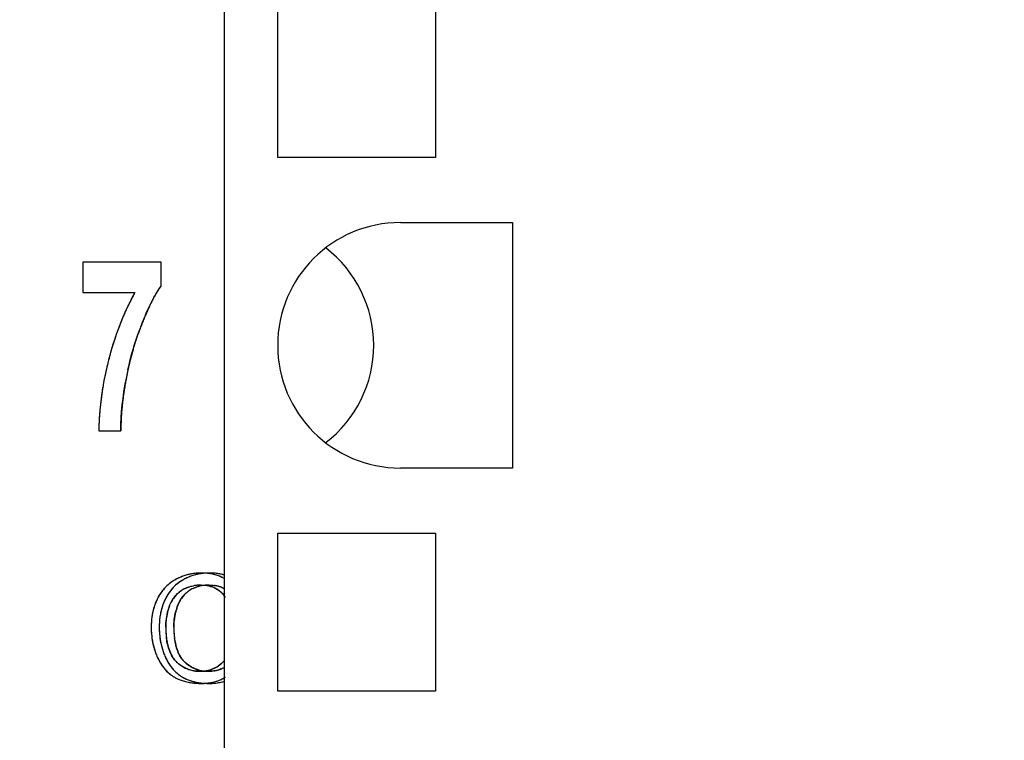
# Model space of a CAD drawing. Header units: millimetres. Extents: x 0 to 420, y 0 to 297.
# Tile 13 of 119: x 88 to 97, y 49 to 56. Entities that reach past the tile are written whole.
import ezdxf

# ---------------------------------------------------------------- set-up
doc = ezdxf.new("R2010")
doc.units = ezdxf.units.MM
doc.header["$LTSCALE"] = 23.1
doc.layers.get('0').update_dxf_attribs({"linetype": 'CONTINUOUS'})
for name, color, linetype in [('03___PRT_ALL_CURVES', 7, 'CONTINUOUS'), ('LAY0001', 7, 'CONTINUOUS'), ('PRITING', 7, 'CONTINUOUS')]:
    doc.layers.add(name, color=color, linetype=linetype)
doc.styles.get("Standard").update_dxf_attribs({"font": 'txt', "width": 0.6})
doc.dimstyles.new('DIMSTYLE_1', dxfattribs={"dimtxt": 4, "dimasz": 2.6, "dimexe": 1.2, "dimexo": 0.1, "dimgap": 1, "dimtad": 1, "dimzin": 0, "dimdsep": 46, "dimtxsty": 'Standard', "dimblk": '_FILLED', "dimblk1": '_FILLED', "dimblk2": '_FILLED', "dimcen": 0.09, "dimazin": 0, "dimtp": 0.01, "dimtm": 0.01, "dimtfac": 1, "dimtofl": 0, "dimtmove": 0, "dimatfit": 3, "dimldrblk": '_FILLED', "dimfxl": 1, "dimtolj": 1, "dimtzin": 0, "dimarcsym": 0})

# ---------------------------------------------------------------- blocks, each defined once
blk = doc.blocks.new('_FILLED')
at = {"color": 0, "linetype": 'ByBlock'}
blk.add_solid([(0, 0), (-1, 0.1923), (-1, -0.1923)], dxfattribs=at)
blk = doc.blocks.new('*D6')
at = {"color": 2, "linetype": 'Continuous', "transparency": 16777216}
for p, q in [((110.4659, 132.3081), (63.9624, 132.3081)), ((65.1624, 132.3081), (65.1624, 71.9066)), ((65.1624, 11.5052), (65.1624, 71.9066)), ((110.4659, 11.5052), (63.9624, 11.5052))]:
    blk.add_line(p, q, dxfattribs=at)
at = {"color": 2, "linetype": 'Continuous', "transparency": 16777216, "xscale": 2.6, "yscale": 2.6, "zscale": 2.6}
for p, rotation in [((65.1624, 132.3081), 90), ((65.1624, 11.5052), 270)]:
    blk.add_blockref('_FILLED', p, dxfattribs=dict(at, rotation=rotation))
at = {"color": 2, "linetype": 'Continuous', "transparency": 16777216, "insert": (60.1624, 71.9066), "char_height": 4, "width": 14.4, "attachment_point": 2, "rotation": 90, "line_spacing_factor": 0.9}
blk.add_mtext('120.80', dxfattribs=at)

msp = doc.modelspace()

# ---------------------------------------------------------------- linework, layer by layer
at = {"color": 7, "linetype": 'Continuous'}
for p, q in [((90.0724, 25.4566), (90.0724, 85.4566)), ((90.5724, 54.7166), (90.5724, 56.1966)), ((92.0524, 56.1966), (92.0524, 54.7166)), ((92.0524, 54.7166), (90.5724, 54.7166)), ((91.7224, 54.1066), (92.7724, 54.1066)), ((92.7724, 54.1066), (92.7724, 51.8066)), ((92.7724, 51.8066), (91.7224, 51.8066)), ((90.5724, 49.7166), (90.5724, 51.1966)), ((90.5724, 51.1966), (92.0524, 51.1966)), ((92.0524, 51.1966), (92.0524, 49.7166)), ((92.0524, 49.7166), (90.5724, 49.7166))]:
    msp.add_line(p, q, dxfattribs=at)
msp.add_arc((91.7224, 52.9566), 1.15, 90, 270, dxfattribs=at)
for major_axis, start_param, end_param in [((1.15, 0), 0, 0.915504), ((0, 1.15), -2.486301, -1.570796)]:
    msp.add_ellipse((90.3224, 52.9566), major_axis=major_axis, ratio=1, start_param=start_param, end_param=end_param, dxfattribs=at)
at = {"layer": '03___PRT_ALL_CURVES', "color": 4, "linetype": 'Continuous'}
for p, q in [((88.7453, 53.7348), (88.7453, 53.4499)), ((89.4795, 53.7348), (88.7453, 53.7348)), ((89.4795, 53.5121), (89.4795, 53.7348)), ((88.7453, 53.4499), (89.2335, 53.4499)), ((88.8958, 52.1566), (89.1028, 52.1566))]:
    msp.add_line(p, q, dxfattribs=at)
for centre, radius, start, end in [((91.1656, 52.3746), 2.2112, 150.90126, 152.10276), ((90.5295, 52.7949), 1.2723, 149.52606, 151.03727), ((90.3844, 52.8803), 1.104, 148.06189, 149.52307), ((90.2609, 52.9574), 0.9584, 146.32541, 148.06654), ((90.1483, 53.0324), 0.8231, 144.34966, 146.32878), ((91.2923, 52.3096), 2.3537, 153.55673, 154.71151), ((91.2269, 52.3422), 2.2805, 152.10421, 153.55816), ((91.0851, 52.5033), 1.8999, 153.46119, 154.45616), ((90.875, 52.6085), 1.6649, 152.18918, 153.46623), ((90.6911, 52.7053), 1.4571, 151.03067, 152.18517), ((91.435, 52.2443), 2.5106, 156.11017, 157.18061), ((91.3621, 52.2767), 2.4308, 154.71296, 156.11181), ((91.8584, 52.1508), 2.7498, 156.37956, 157.14658), ((91.5754, 52.2746), 2.4409, 155.44589, 156.38221), ((91.3102, 52.3958), 2.1494, 154.45694, 155.44609), ((91.5977, 52.1782), 2.6862, 158.56621, 159.62105), ((91.5136, 52.2113), 2.5958, 157.18249, 158.56797), ((92.5132, 51.8803), 3.4583, 157.9836, 158.54186), ((92.1811, 52.0149), 3.1, 157.14872, 157.98823), ((91.6827, 52.1467), 2.7768, 159.62213, 160.85257), ((91.69, 52.2046), 2.5735, 159.67864, 160.58273), ((91.6529, 52.2183), 2.534, 158.53932, 159.67923), ((91.8674, 52.0845), 2.9717, 161.92732, 163.02764), ((91.7745, 52.1148), 2.874, 160.85179, 161.92709), ((91.8003, 52.1678), 2.6898, 162.53541, 163.43299), ((91.7607, 52.1803), 2.6484, 161.44715, 162.53589), ((91.7231, 52.1929), 2.6086, 160.58265, 161.44657), ((92.0515, 52.03), 3.1637, 164.14139, 164.73897), ((91.9686, 52.0536), 3.0776, 163.02783, 164.14373), ((91.8749, 52.1463), 2.7675, 164.27898, 165.28496), ((91.836, 52.1572), 2.727, 163.43288, 164.27857), ((92.0692, 52.0245), 3.1823, 165.27824, 166.37559), ((92.1092, 52.0142), 3.2235, 164.73882, 165.28137), ((91.9551, 52.1258), 2.8503, 166.20402, 167.0363), ((91.9164, 52.1354), 2.8104, 165.28475, 166.20422), ((91.9329, 52.0564), 3.0422, 167.3175, 168.38975), ((91.9986, 52.0417), 3.1096, 166.37626, 167.31791), ((92.0349, 52.1081), 2.932, 167.84382, 168.88392), ((91.9922, 52.1173), 2.8883, 167.03625, 167.84323), ((91.8102, 52.0806), 2.9172, 169.57461, 170.2288), ((91.8636, 52.0707), 2.9715, 168.38941, 169.57293), ((92.75, 51.9761), 3.6592, 169.59636, 170.31708), ((92.0763, 52.1), 2.9742, 168.88316, 169.60058), ((91.7267, 52.0943), 2.8325, 171.01703, 171.89242), ((91.7705, 52.0874), 2.8769, 170.22851, 171.01722), ((92.3141, 52.0471), 3.2175, 171.17957, 171.94649), ((92.5263, 52.0141), 3.4322, 170.31572, 171.17837), ((91.6229, 52.108), 2.7279, 172.9595, 174.27175), ((91.6783, 52.1012), 2.7837, 171.89192, 172.96022), ((91.7896, 52.1144), 2.6887, 173.45262, 174.42005), ((91.9655, 52.0943), 2.8658, 172.69438, 173.45464), ((92.1326, 52.0728), 3.0342, 171.94681, 172.69438), ((91.5226, 52.1171), 2.6271, 175.35489, 176.71489), ((91.5711, 52.1132), 2.6758, 174.27259, 175.35563), ((91.4623, 52.1439), 2.3601, 175.33164, 176.20411), ((91.6143, 52.1315), 2.5125, 174.42093, 175.33106), ((91.4774, 52.1198), 2.5819, 176.71574, 177.82035), ((91.1764, 52.1605), 2.0736, 177.08755, 178.28927), ((91.3248, 52.1531), 2.2223, 176.20414, 177.09091), ((91.4358, 52.1213), 2.5403, 177.8197, 179.20386), ((90.9162, 52.1663), 1.8134, 179.29785, 180.30566), ((91.0339, 52.1648), 1.931, 178.29191, 179.29764)]:
    msp.add_arc(centre, radius, start, end, dxfattribs=at)
at = {"layer": 'LAY0001', "color": 7, "linetype": 'Continuous'}
for centre, radius, start, end in [((89.8958, 50.389), 0.426, 118.63831, 121.59955), ((89.9342, 50.319), 0.5059, 116.15446, 118.6528), ((89.9296, 50.3283), 0.4956, 113.72579, 116.15319), ((89.9268, 50.3346), 0.4887, 111.30924, 113.72481), ((89.9254, 50.3381), 0.4849, 108.85904, 111.30835), ((89.9252, 50.3389), 0.484, 106.39673, 108.85809), ((89.9258, 50.3368), 0.4862, 103.96851, 106.39581), ((89.927, 50.3318), 0.4914, 101.55962, 103.96762), ((89.9286, 50.3238), 0.4996, 99.16636, 101.55874), ((89.9304, 50.3126), 0.5109, 96.82153, 99.16562), ((89.933, 50.2896), 0.5341, 92.1828, 96.80164), ((89.9344, 50.2591), 0.5645, 89.99244, 92.20205), ((89.9346, 50.27), 0.5536, 87.42496, 90.01541), ((89.9362, 50.3068), 0.5169, 84.78714, 87.42408), ((89.9392, 50.3394), 0.4841, 81.9034, 84.78829), ((89.9432, 50.3675), 0.4557, 79.06854, 81.90126), ((89.9477, 50.391), 0.4318, 76.08843, 79.06827), ((89.9527, 50.411), 0.4112, 72.94214, 76.08803), ((89.8856, 50.4085), 0.4045, 138.99817, 142.11073), ((89.8789, 50.4143), 0.3957, 133.28049, 139.00265), ((89.8777, 50.4156), 0.3939, 130.10325, 133.27341), ((89.8798, 50.4131), 0.3971, 127.14386, 130.10182), ((89.8862, 50.4044), 0.4079, 121.58578, 127.1276), ((89.8974, 50.4318), 0.274, 118.8826, 125.39361), ((89.901, 50.425), 0.2818, 112.33998, 118.8656), ((89.9085, 50.4066), 0.3016, 106.03697, 112.32535), ((89.9177, 50.3745), 0.335, 100.04419, 106.02506), ((89.9259, 50.3282), 0.382, 94.88642, 100.04694), ((89.9312, 50.2656), 0.4448, 89.93205, 94.87816), ((89.9397, 50.4165), 0.2934, 76.30016, 82.27214), ((89.947, 50.4467), 0.2624, 70.05573, 76.28867), ((89.9537, 50.4653), 0.2426, 63.43364, 70.04394), ((89.9582, 50.3643), 0.4897, 153.03782, 155.56069), ((89.9281, 50.3799), 0.4557, 147.66302, 153.07713), ((89.8991, 50.3982), 0.4215, 142.13232, 147.65301), ((89.9153, 50.4145), 0.2997, 147.12306, 156.0806), ((89.9011, 50.4234), 0.2829, 138.28152, 147.08142), ((89.9024, 50.4221), 0.2848, 131.46772, 138.25765), ((89.9113, 50.4119), 0.2984, 125.36165, 131.45776), ((90.0355, 50.3383), 0.5714, 165.28287, 167.58156), ((90.0134, 50.3441), 0.5485, 162.92437, 165.28237), ((89.9948, 50.3498), 0.529, 160.51299, 162.92376), ((89.9795, 50.3552), 0.5128, 158.05607, 160.51229), ((89.9674, 50.3601), 0.4997, 155.56154, 158.05528), ((90.1949, 50.3169), 0.596, 164.23316, 167.79146), ((90.1995, 50.3156), 0.6007, 161.46812, 164.23274), ((89.9434, 50.4018), 0.3306, 156.04709, 161.51429), ((90.1618, 50.3187), 0.6993, 174.07399, 176.09364), ((90.1242, 50.3226), 0.6615, 171.98105, 174.07386), ((90.0907, 50.3274), 0.6277, 169.81611, 171.98084), ((90.0612, 50.3327), 0.5977, 167.58196, 169.81581), ((90.1989, 50.3164), 0.6, 170.94619, 174.06596), ((90.1946, 50.317), 0.5957, 167.79325, 170.94479), ((90.2513, 50.3143), 0.7889, 178.04139, 180.01066), ((90.2504, 50.3141), 0.788, 179.99524, 181.60978), ((90.2037, 50.3159), 0.7412, 176.09371, 178.04035), ((90.2198, 50.3149), 0.6209, 177.0567, 180.00592), ((90.4568, 50.3147), 0.858, 179.99125, 181.51695), ((90.2073, 50.3155), 0.6085, 174.06699, 177.05558), ((90.2227, 50.3133), 0.7603, 181.60893, 183.44034), ((90.1972, 50.3117), 0.7347, 183.44086, 185.26859), ((90.1754, 50.3097), 0.7128, 185.26922, 187.06471), ((90.1567, 50.3074), 0.694, 187.06488, 188.92271), ((90.3813, 50.3124), 0.7824, 181.49984, 184.23097), ((90.3116, 50.3075), 0.7125, 184.24597, 186.12295), ((90.2584, 50.3017), 0.6591, 186.11833, 188.43932), ((90.2041, 50.2936), 0.6041, 188.43428, 191.23291), ((90.1403, 50.3049), 0.6774, 188.92285, 190.86659), ((90.1265, 50.3022), 0.6634, 190.86697, 192.85349), ((90.1155, 50.2997), 0.6521, 192.85398, 194.85239), ((90.1072, 50.2975), 0.6435, 194.85283, 196.89436), ((90.1015, 50.2958), 0.6375, 196.89486, 198.97093), ((90.1493, 50.2826), 0.5483, 191.22347, 194.81027), ((90.1088, 50.2721), 0.5065, 194.82993, 197.10691), ((90.0746, 50.2614), 0.4706, 197.08787, 201.132), ((90.0984, 50.2947), 0.6343, 198.97149, 201.04052), ((90.0979, 50.2945), 0.6337, 201.04106, 203.08543), ((90.0125, 50.258), 0.5408, 203.0709, 205.54992), ((89.969, 50.2368), 0.4924, 205.51653, 210.40508), ((89.9055, 50.1894), 0.2865, 209.84097, 216.05391), ((89.8915, 50.1793), 0.2692, 216.07503, 221.42243), ((89.9342, 50.2167), 0.4523, 210.43837, 213.3067), ((89.9078, 50.1992), 0.4205, 213.27994, 218.772), ((89.889, 50.1843), 0.3966, 218.80063, 221.88712), ((89.8858, 50.1744), 0.2617, 221.43323, 226.01688), ((89.8851, 50.1737), 0.2607, 226.02567, 232.68454), ((89.89, 50.1802), 0.2689, 232.69871, 239.00922), ((89.9265, 50.2404), 0.3393, 238.95482, 244.16712), ((89.9199, 50.227), 0.3243, 244.17606, 249.34007), ((89.9378, 50.1729), 0.2683, 290.19743, 299.37012), ((89.8801, 50.1764), 0.3847, 221.88926, 224.89303), ((89.8723, 50.1686), 0.3737, 224.88394, 230.83298), ((89.8697, 50.1654), 0.3696, 230.84525, 237.12409), ((89.8511, 50.1368), 0.3354, 237.12897, 240.46306), ((89.8584, 50.1496), 0.3501, 240.4654, 243.79868), ((89.8669, 50.1669), 0.3695, 243.80132, 247.14662), ((89.9176, 50.221), 0.3179, 249.348, 254.62928), ((89.9181, 50.2227), 0.3197, 254.63799, 259.98003), ((89.9198, 50.2326), 0.3297, 259.9871, 265.07036), ((89.9213, 50.2508), 0.348, 265.07716, 270.02784), ((89.9292, 50.2013), 0.2981, 278.92059, 285.45109), ((89.9342, 50.1827), 0.2788, 285.48303, 290.20595), ((89.876, 50.1884), 0.3928, 247.14549, 250.15123), ((89.8851, 50.2139), 0.4199, 250.1526, 253.09433), ((89.8946, 50.2451), 0.4525, 253.09595, 255.9948), ((89.9038, 50.2818), 0.4903, 255.99408, 258.68522), ((89.9121, 50.3231), 0.5325, 258.68409, 261.16329), ((89.9193, 50.3697), 0.5795, 261.16325, 263.52595), ((89.9253, 50.4224), 0.6327, 263.52576, 265.77207), ((89.9297, 50.4819), 0.6923, 265.77176, 267.90281), ((89.9322, 50.55), 0.7604, 267.90393, 270.01693), ((89.9325, 50.3445), 0.5549, 269.98367, 272.5682), ((89.9343, 50.3054), 0.5158, 272.56866, 275.26477), ((89.9375, 50.2711), 0.4814, 275.2637, 278.23024), ((89.9417, 50.2417), 0.4516, 278.23129, 281.31288), ((89.9464, 50.2181), 0.4275, 281.31503, 284.40438)]:
    msp.add_arc(centre, radius, start, end, dxfattribs=at)
for points in [[(89.9317, 50.7104), (89.9482, 50.7104), (89.964, 50.7094), (89.9791, 50.7073)], [(89.657, 50.0468), (89.649, 50.0608), (89.6419, 50.0757), (89.6357, 50.0917)], [(89.9754, 49.9069), (89.9581, 49.9042), (89.9401, 49.9028), (89.9215, 49.9028)]]:
    msp.add_open_spline(points, degree=3, dxfattribs=at)
at = {"layer": 'PRITING', "color": 4, "linetype": 'Continuous'}
for p, q in [((88.7453, 53.7348), (88.7453, 53.4499)), ((89.4795, 53.7348), (88.7453, 53.7348)), ((89.4795, 53.5121), (89.4795, 53.7348)), ((88.7453, 53.4499), (89.2335, 53.4499)), ((88.8958, 52.1566), (89.1028, 52.1566))]:
    msp.add_line(p, q, dxfattribs=at)
for centre, radius, start, end in [((91.1656, 52.3746), 2.2112, 150.90126, 152.10276), ((90.5295, 52.7949), 1.2723, 149.52606, 151.03727), ((90.3844, 52.8803), 1.104, 148.06189, 149.52307), ((90.2609, 52.9574), 0.9584, 146.32541, 148.06654), ((90.1483, 53.0324), 0.8231, 144.34966, 146.32878), ((91.2923, 52.3096), 2.3537, 153.55673, 154.71151), ((91.2269, 52.3422), 2.2805, 152.10421, 153.55816), ((91.0851, 52.5033), 1.8999, 153.46119, 154.45616), ((90.875, 52.6085), 1.6649, 152.18918, 153.46623), ((90.6911, 52.7053), 1.4571, 151.03067, 152.18517), ((91.435, 52.2443), 2.5106, 156.11017, 157.18061), ((91.3621, 52.2767), 2.4308, 154.71296, 156.11181), ((91.8584, 52.1508), 2.7498, 156.37956, 157.14658), ((91.5754, 52.2746), 2.4409, 155.44589, 156.38221), ((91.3102, 52.3958), 2.1494, 154.45694, 155.44609), ((91.5977, 52.1782), 2.6862, 158.56621, 159.62105), ((91.5136, 52.2113), 2.5958, 157.18249, 158.56797), ((92.5132, 51.8803), 3.4583, 157.9836, 158.54186), ((92.1811, 52.0149), 3.1, 157.14872, 157.98823), ((91.6827, 52.1467), 2.7768, 159.62213, 160.85257), ((91.69, 52.2046), 2.5735, 159.67864, 160.58273), ((91.6529, 52.2183), 2.534, 158.53932, 159.67923), ((91.8674, 52.0845), 2.9717, 161.92732, 163.02764), ((91.7745, 52.1148), 2.874, 160.85179, 161.92709), ((91.8003, 52.1678), 2.6898, 162.53541, 163.43299), ((91.7607, 52.1803), 2.6484, 161.44715, 162.53589), ((91.7231, 52.1929), 2.6086, 160.58265, 161.44657), ((92.0515, 52.03), 3.1637, 164.14139, 164.73897), ((91.9686, 52.0536), 3.0776, 163.02783, 164.14373), ((91.8749, 52.1463), 2.7675, 164.27898, 165.28496), ((91.836, 52.1572), 2.727, 163.43288, 164.27857), ((92.0692, 52.0245), 3.1823, 165.27824, 166.37559), ((92.1092, 52.0142), 3.2235, 164.73882, 165.28137), ((91.9551, 52.1258), 2.8503, 166.20402, 167.0363), ((91.9164, 52.1354), 2.8104, 165.28475, 166.20422), ((91.9329, 52.0564), 3.0422, 167.3175, 168.38975), ((91.9986, 52.0417), 3.1096, 166.37626, 167.31791), ((92.0349, 52.1081), 2.932, 167.84382, 168.88392), ((91.9922, 52.1173), 2.8883, 167.03625, 167.84323), ((91.8102, 52.0806), 2.9172, 169.57461, 170.2288), ((91.8636, 52.0707), 2.9715, 168.38941, 169.57293), ((92.75, 51.9761), 3.6592, 169.59636, 170.31708), ((92.0763, 52.1), 2.9742, 168.88316, 169.60058), ((91.7267, 52.0943), 2.8325, 171.01703, 171.89242), ((91.7705, 52.0874), 2.8769, 170.22851, 171.01722), ((92.3141, 52.0471), 3.2175, 171.17957, 171.94649), ((92.5263, 52.0141), 3.4322, 170.31572, 171.17837), ((91.6229, 52.108), 2.7279, 172.9595, 174.27175), ((91.6783, 52.1012), 2.7837, 171.89192, 172.96022), ((91.7896, 52.1144), 2.6887, 173.45262, 174.42005), ((91.9655, 52.0943), 2.8658, 172.69438, 173.45464), ((92.1326, 52.0728), 3.0342, 171.94681, 172.69438), ((91.5226, 52.1171), 2.6271, 175.35489, 176.71489), ((91.5711, 52.1132), 2.6758, 174.27259, 175.35563), ((91.4623, 52.1439), 2.3601, 175.33164, 176.20411), ((91.6143, 52.1315), 2.5125, 174.42093, 175.33106), ((91.4774, 52.1198), 2.5819, 176.71574, 177.82035), ((91.1764, 52.1605), 2.0736, 177.08755, 178.28927), ((91.3248, 52.1531), 2.2223, 176.20414, 177.09091), ((91.4358, 52.1213), 2.5403, 177.8197, 179.20386), ((90.9162, 52.1663), 1.8134, 179.29785, 180.30566), ((91.0339, 52.1648), 1.931, 178.29191, 179.29764)]:
    msp.add_arc(centre, radius, start, end, dxfattribs=at)
at = {"layer": 'PRITING', "color": 7, "linetype": 'Continuous'}
for centre, radius, start, end in [((91.6526, 52.2185), 2.5336, 158.54008, 159.51067), ((92.0924, 52.0186), 3.2062, 164.22763, 165.28057), ((92.0617, 52.0263), 3.1745, 165.27531, 166.34525), ((91.9255, 52.0585), 3.0346, 166.329, 169.63567), ((92.0622, 52.1025), 2.9599, 167.84788, 169.6001), ((91.7944, 52.0834), 2.9011, 169.65256, 170.7891), ((89.8168, 50.3953), 0.4188, 118.61045, 124.29224), ((89.8205, 50.389), 0.426, 118.63831, 121.59955), ((89.8588, 50.319), 0.5059, 116.15446, 118.6528), ((89.8556, 50.3254), 0.4987, 116.2817, 118.68452), ((89.852, 50.3331), 0.4903, 109.01258, 116.29187), ((89.8543, 50.3283), 0.4956, 113.72579, 116.15319), ((89.8515, 50.3346), 0.4887, 111.30924, 113.72481), ((89.8501, 50.3381), 0.4849, 108.85904, 111.30835), ((89.931, 50.3254), 0.4987, 116.2817, 118.68452), ((89.8519, 50.3319), 0.4913, 99.22307, 108.95474), ((89.8498, 50.3389), 0.484, 106.39673, 108.85809), ((89.9273, 50.3331), 0.4903, 109.01258, 116.29187), ((89.8504, 50.3368), 0.4862, 103.96851, 106.39581), ((89.8522, 50.3297), 0.4936, 100.14657, 103.96304), ((89.8548, 50.3151), 0.5083, 96.81681, 100.14587), ((89.9282, 50.3278), 0.4955, 96.81316, 108.91524), ((89.8577, 50.2896), 0.5341, 92.1828, 96.80164), ((89.859, 50.2591), 0.5645, 89.99244, 92.20205), ((89.859, 50.2639), 0.5598, 87.47022, 89.98838), ((89.8595, 50.2804), 0.5433, 86.0095, 90.03633), ((89.9322, 50.2965), 0.5271, 93.92493, 96.84494), ((89.862, 50.322), 0.5016, 82.09409, 87.51658), ((89.9344, 50.2637), 0.5599, 89.9962, 93.91369), ((89.8634, 50.3357), 0.4878, 81.34205, 86.01486), ((89.9343, 50.2639), 0.5598, 87.47022, 89.98838), ((89.8704, 50.3822), 0.4408, 76.11668, 81.34317), ((89.8773, 50.411), 0.4112, 72.94214, 76.08803), ((89.8823, 50.4271), 0.3943, 69.76998, 72.94049), ((89.8896, 50.4463), 0.3738, 60.7098, 69.94278), ((89.8868, 50.4395), 0.3811, 66.52471, 69.76858), ((89.8907, 50.4484), 0.3714, 63.26868, 66.52294), ((89.8194, 50.4012), 0.4162, 139.11539, 147.69972), ((89.8103, 50.4085), 0.4045, 138.99817, 142.11073), ((89.8034, 50.4145), 0.3954, 133.13939, 139.05843), ((89.8044, 50.4136), 0.3967, 135.02703, 138.99827), ((89.8023, 50.4157), 0.3937, 130.10262, 135.02299), ((89.8058, 50.4116), 0.3991, 124.30211, 133.10268), ((89.8051, 50.4123), 0.3981, 126.0931, 130.099), ((89.8118, 50.403), 0.4097, 121.59288, 126.08603), ((89.8221, 50.4317), 0.2741, 118.73931, 125.38969), ((89.8219, 50.4319), 0.2738, 119.84313, 125.39482), ((89.824, 50.4284), 0.2779, 115.52, 119.8389), ((89.8292, 50.4171), 0.2904, 109.07038, 115.49476), ((89.8984, 50.4302), 0.276, 115.44007, 125.36915), ((89.8507, 50.3275), 0.3827, 94.76089, 100.09627), ((89.8506, 50.3282), 0.382, 94.88642, 100.04694), ((89.8558, 50.2656), 0.4448, 89.93205, 94.87816), ((89.8559, 50.2646), 0.4458, 89.93498, 94.75473), ((89.9177, 50.3742), 0.3353, 100.10096, 105.92694), ((89.9258, 50.3292), 0.381, 95.08727, 100.10424), ((89.9311, 50.2668), 0.4436, 89.92675, 95.06496), ((89.8615, 50.399), 0.3112, 79.41729, 84.33529), ((89.8679, 50.4328), 0.2769, 73.29597, 79.42802), ((89.8752, 50.4573), 0.2513, 66.74218, 73.28553), ((89.881, 50.4709), 0.2364, 59.95381, 66.72676), ((89.8833, 50.4751), 0.2317, 53.05574, 59.93615), ((89.8881, 50.3618), 0.4955, 153.05721, 158.13349), ((89.8829, 50.3643), 0.4897, 153.03782, 155.56069), ((89.8608, 50.3756), 0.4649, 149.97154, 153.04894), ((89.8632, 50.3743), 0.4676, 150.3856, 153.03521), ((89.8456, 50.3843), 0.4474, 147.65928, 150.38588), ((89.829, 50.3945), 0.4279, 142.16579, 150.02651), ((89.9691, 50.3592), 0.5017, 153.08425, 160.63509), ((89.9385, 50.3743), 0.4676, 150.3856, 153.03521), ((89.84, 50.4145), 0.2997, 147.12306, 156.0806), ((89.8258, 50.4234), 0.2829, 138.28152, 147.08142), ((89.8271, 50.4221), 0.2848, 131.46772, 138.25765), ((89.836, 50.4119), 0.2984, 125.36165, 131.45776), ((89.902, 50.4225), 0.2842, 131.39502, 140.71153), ((89.9131, 50.4097), 0.3012, 125.39765, 131.37402), ((89.8929, 50.4882), 0.2154, 45.65115, 53.00103), ((89.8741, 50.469), 0.2423, 38.85311, 45.63976), ((89.9602, 50.3383), 0.5714, 165.28287, 167.58156), ((89.9381, 50.3441), 0.5485, 162.92437, 165.28237), ((89.9195, 50.3498), 0.529, 160.51299, 162.92376), ((89.9038, 50.3554), 0.5124, 157.90268, 160.51303), ((89.8917, 50.3603), 0.4994, 155.56095, 157.90057), ((90.1196, 50.3169), 0.596, 164.23316, 167.79146), ((90.129, 50.3142), 0.6058, 161.48537, 164.57573), ((90.1242, 50.3156), 0.6007, 161.46812, 164.23274), ((89.8681, 50.4018), 0.3306, 156.04709, 161.51429), ((90.2013, 50.3151), 0.6027, 161.4788, 166.13182), ((90.0865, 50.3187), 0.6993, 174.07399, 176.09364), ((90.0458, 50.323), 0.6584, 171.60987, 174.07745), ((89.9977, 50.3303), 0.6097, 167.60271, 171.62695), ((90.1236, 50.3164), 0.6, 170.94619, 174.06596), ((90.1193, 50.317), 0.5957, 167.79325, 170.94479), ((90.176, 50.3143), 0.7889, 178.04139, 180.01066), ((90.1776, 50.3143), 0.7906, 178.15028, 180.00965), ((90.1751, 50.3141), 0.788, 179.99524, 181.60978), ((90.1283, 50.3159), 0.7412, 176.09371, 178.04035), ((90.253, 50.3143), 0.7906, 178.15028, 180.00965), ((90.1444, 50.3149), 0.6209, 177.0567, 180.00592), ((90.3815, 50.3147), 0.858, 179.99125, 181.51695), ((90.3308, 50.3138), 0.8073, 179.9312, 184.32851), ((90.132, 50.3155), 0.6085, 174.06699, 177.05558), ((90.4062, 50.3138), 0.8073, 179.9312, 184.32851), ((90.1474, 50.3133), 0.7603, 181.60893, 183.44034), ((90.1218, 50.3117), 0.7347, 183.44086, 185.26859), ((90.1001, 50.3097), 0.7128, 185.26922, 187.06471), ((90.0813, 50.3074), 0.694, 187.06488, 188.92271), ((90.3129, 50.3127), 0.7893, 181.50724, 183.80639), ((90.2424, 50.308), 0.7187, 183.80792, 186.11695), ((90.2147, 50.3055), 0.691, 184.36534, 187.61712), ((90.1831, 50.3017), 0.6591, 186.11833, 188.43932), ((90.1287, 50.2936), 0.6041, 188.43428, 191.23291), ((90.2901, 50.3055), 0.691, 184.36534, 187.61712), ((90.065, 50.3049), 0.6774, 188.92285, 190.86659), ((90.0491, 50.3018), 0.6613, 190.86445, 193.55119), ((90.031, 50.2975), 0.6427, 192.96717, 201.018), ((90.0344, 50.2982), 0.6461, 193.55045, 196.89079), ((90.0262, 50.2958), 0.6375, 196.89486, 198.97093), ((90.1063, 50.2975), 0.6427, 192.96717, 201.018), ((90.074, 50.2826), 0.5483, 191.22347, 194.81027), ((90.0335, 50.2721), 0.5065, 194.82993, 197.10691), ((89.9993, 50.2614), 0.4706, 197.08787, 201.132), ((90.0231, 50.2947), 0.6343, 198.97149, 201.04052), ((90.0308, 50.2976), 0.6425, 201.03832, 203.05234), ((90.0226, 50.2945), 0.6337, 201.04106, 203.08543), ((89.9372, 50.258), 0.5408, 203.0709, 205.54992), ((89.8936, 50.2368), 0.4924, 205.51653, 210.40508), ((90.1061, 50.2976), 0.6425, 201.03832, 203.05234), ((89.8746, 50.213), 0.3368, 201.09901, 206.80228), ((89.8462, 50.1989), 0.3051, 206.83865, 210.87499), ((89.8285, 50.1882), 0.2845, 210.86807, 216.06724), ((89.8131, 50.1769), 0.2654, 216.03835, 225.98293), ((89.8905, 50.1786), 0.268, 216.03268, 222.56617), ((89.8589, 50.2167), 0.4523, 210.43837, 213.3067), ((89.8292, 50.1969), 0.4166, 213.26047, 220.06247), ((89.8075, 50.1789), 0.3884, 220.10091, 224.59952), ((89.8849, 50.1809), 0.3913, 218.7986, 224.73761), ((89.8097, 50.1737), 0.2607, 226.02567, 232.68454), ((89.8147, 50.1802), 0.2689, 232.69871, 239.00922), ((89.8491, 50.2367), 0.335, 238.92697, 246.72311), ((89.843, 50.2231), 0.3201, 246.75942, 251.93051), ((89.8603, 50.1784), 0.2742, 287.4599, 292.34082), ((89.8628, 50.1722), 0.2676, 292.34453, 299.37712), ((89.8594, 50.1778), 0.2741, 299.42851, 309.68747), ((89.8754, 50.1589), 0.2493, 309.62402, 314.15938), ((89.938, 50.1725), 0.2679, 292.2078, 300.12255), ((89.7974, 50.169), 0.3742, 224.599, 230.50718), ((89.7942, 50.1652), 0.3693, 230.51838, 233.92536), ((89.7967, 50.1686), 0.3735, 230.93553, 234.00439), ((89.7948, 50.166), 0.3703, 233.92728, 237.12102), ((89.7973, 50.1693), 0.3744, 234.00359, 237.07341), ((89.7758, 50.1368), 0.3354, 237.12897, 240.46306), ((89.872, 50.1684), 0.3734, 224.77146, 233.99236), ((89.7831, 50.1496), 0.3501, 240.4654, 243.79868), ((89.7916, 50.1669), 0.3695, 243.80132, 247.14662), ((89.8726, 50.1693), 0.3744, 234.00359, 237.07341), ((89.8422, 50.2206), 0.3175, 251.93755, 255.63873), ((89.8429, 50.2232), 0.3202, 255.64338, 259.97724), ((89.8444, 50.2326), 0.3297, 259.9871, 265.07036), ((89.846, 50.2508), 0.348, 265.07716, 270.02784), ((89.8466, 50.2588), 0.356, 269.92148, 276.10863), ((89.8467, 50.2578), 0.355, 269.90927, 276.09023), ((89.9212, 50.2465), 0.3437, 262.50119, 270.04923), ((89.851, 50.2164), 0.3134, 276.13314, 282.00739), ((89.8562, 50.1916), 0.2881, 282.0264, 287.44681), ((89.922, 50.2593), 0.3565, 269.91758, 275.70145), ((89.8866, 50.1699), 0.3769, 294.57366, 297.91045), ((89.8006, 50.1884), 0.3928, 247.14549, 250.15123), ((89.8098, 50.2139), 0.4199, 250.1526, 253.09433), ((89.8193, 50.2451), 0.4525, 253.09595, 255.9948), ((89.8285, 50.2818), 0.4903, 255.99408, 258.68522), ((89.8367, 50.3231), 0.5325, 258.68409, 261.16329), ((89.844, 50.3697), 0.5795, 261.16325, 263.52595), ((89.85, 50.4224), 0.6327, 263.52576, 265.77207), ((89.8544, 50.4819), 0.6923, 265.77176, 267.90281), ((89.8568, 50.55), 0.7604, 267.90393, 270.01693), ((89.8568, 50.5532), 0.7637, 268.02537, 270.01663), ((89.8574, 50.3355), 0.546, 269.96648, 273.7134), ((89.8576, 50.3314), 0.5419, 269.94048, 273.601), ((89.861, 50.2801), 0.4904, 273.70649, 278.20726), ((89.9322, 50.5532), 0.7637, 268.02537, 270.01663), ((89.8664, 50.2417), 0.4516, 278.23129, 281.31288), ((89.8711, 50.2181), 0.4275, 281.31503, 284.40438), ((89.8759, 50.1992), 0.408, 284.40451, 287.78142), ((89.8805, 50.185), 0.3932, 287.78457, 291.04132), ((89.8842, 50.1754), 0.3828, 291.04255, 294.57072)]:
    msp.add_arc(centre, radius, start, end, dxfattribs=at)
for points in [[(89.2335, 53.4499), (89.192, 53.3754), (89.1548, 53.2983), (89.1217, 53.2197)], [(89.3932, 53.3676), (89.4188, 53.4175), (89.4468, 53.4665), (89.4795, 53.5121)], [(89.2946, 53.1454), (89.3242, 53.2208), (89.3563, 53.2955), (89.3932, 53.3676)], [(89.1217, 53.2197), (89.0765, 53.1125), (89.0386, 53.002), (89.0069, 52.8901)], [(89.1687, 52.7256), (89.1964, 52.8545), (89.2331, 52.9819), (89.2792, 53.1054)], [(89.1028, 52.1566), (89.102, 52.3175), (89.1219, 52.4786), (89.151, 52.6368)], [(88.9307, 52.5478), (88.9097, 52.4186), (88.8976, 52.2875), (88.8958, 52.1566)], [(89.6916, 50.763), (89.6498, 50.7401), (89.6113, 50.7096), (89.5801, 50.6736)], [(89.8591, 50.8237), (89.8303, 50.8237), (89.8015, 50.8215), (89.7731, 50.8169)], [(90.0178, 50.7974), (89.9898, 50.8077), (89.9605, 50.8147), (89.931, 50.8188)], [(90.0724, 50.8044), (90.0358, 50.8155), (89.9973, 50.8214), (89.959, 50.8231)], [(89.5801, 50.6736), (89.5618, 50.6526), (89.5457, 50.6295), (89.532, 50.6053)], [(89.6903, 50.6721), (89.7191, 50.6879), (89.7512, 50.6985), (89.7836, 50.7043)], [(89.7343, 50.6915), (89.7501, 50.697), (89.7666, 50.7013), (89.7839, 50.7044)], [(89.7798, 50.6794), (89.7946, 50.6864), (89.81, 50.6921), (89.8257, 50.6966)], [(89.8564, 50.7104), (89.8687, 50.7104), (89.8807, 50.7099), (89.8922, 50.7087)], [(89.8564, 50.7104), (89.8683, 50.7104), (89.8802, 50.7099), (89.892, 50.7087)], [(89.892, 50.7087), (89.9382, 50.7041), (89.9854, 50.6882), (90.0225, 50.6603)], [(89.9317, 50.7104), (89.9625, 50.7104), (89.9938, 50.7067), (90.0233, 50.6978)], [(90.0233, 50.6978), (90.0403, 50.6926), (90.0569, 50.6856), (90.0724, 50.6769)], [(89.5546, 50.5066), (89.5661, 50.5411), (89.5837, 50.5743), (89.6067, 50.6024)], [(89.6067, 50.6024), (89.623, 50.6224), (89.6423, 50.6402), (89.6633, 50.6552)], [(89.6299, 50.5066), (89.6414, 50.5411), (89.659, 50.5743), (89.682, 50.6024)], [(90.0225, 50.6603), (90.0457, 50.6428), (90.0653, 50.6202), (90.0809, 50.5957)], [(89.4283, 50.5463), (89.4142, 50.5112), (89.404, 50.4743), (89.3974, 50.437)], [(89.4958, 50.5255), (89.4856, 50.4968), (89.478, 50.467), (89.4727, 50.437)], [(89.3974, 50.437), (89.3917, 50.4049), (89.3885, 50.3723), (89.3875, 50.3398)], [(89.4727, 50.437), (89.467, 50.4049), (89.4639, 50.3723), (89.4628, 50.3398)], [(89.5235, 50.3148), (89.5235, 50.3688), (89.5307, 50.4233), (89.545, 50.4753)], [(89.5988, 50.3148), (89.5988, 50.3634), (89.6046, 50.4124), (89.6162, 50.4596)], [(89.3871, 50.3141), (89.387, 50.2602), (89.3926, 50.2058), (89.4048, 50.1533)], [(89.4624, 50.3141), (89.4624, 50.2602), (89.468, 50.2058), (89.4801, 50.1533)], [(89.5603, 50.0917), (89.5452, 50.1309), (89.5355, 50.1723), (89.5299, 50.2139)], [(89.6357, 50.0917), (89.6205, 50.1309), (89.6108, 50.1723), (89.6052, 50.2139)], [(89.4396, 50.046), (89.4563, 50.0068), (89.4779, 49.969), (89.5047, 49.9357)], [(89.5149, 50.046), (89.5316, 50.0068), (89.5532, 49.969), (89.58, 49.9357)], [(89.5984, 50.0209), (89.5827, 50.0426), (89.57, 50.0667), (89.5603, 50.0917)], [(89.6762, 49.9497), (89.6461, 49.9678), (89.6191, 49.9925), (89.5984, 50.0209)], [(89.6738, 50.0209), (89.658, 50.0426), (89.6453, 50.0667), (89.6357, 50.0917)], [(89.5047, 49.9357), (89.5215, 49.9148), (89.5405, 49.8955), (89.5614, 49.8786)], [(89.7719, 49.911), (89.7383, 49.9186), (89.7057, 49.932), (89.6762, 49.9497)], [(89.7515, 49.9497), (89.73, 49.9626), (89.7101, 49.9788), (89.6931, 49.9973)], [(89.8763, 49.9057), (89.8326, 49.9115), (89.7893, 49.927), (89.7515, 49.9497)], [(90.0344, 49.9669), (90.0091, 49.9459), (89.9796, 49.9293), (89.9485, 49.9187)], [(90.0393, 49.9245), (90.0133, 49.9139), (89.9853, 49.9074), (89.9574, 49.9046)], [(90.0725, 50.006), (90.0612, 49.9917), (90.0485, 49.9785), (90.0344, 49.9669)], [(89.5938, 49.855), (89.6625, 49.8106), (89.7487, 49.7929), (89.8305, 49.79)], [(89.6691, 49.855), (89.6922, 49.8401), (89.7174, 49.828), (89.7434, 49.8187)], [(89.8461, 49.9028), (89.8212, 49.9028), (89.7962, 49.9054), (89.7719, 49.911)], [(89.9485, 49.9187), (89.9278, 49.9117), (89.9061, 49.9071), (89.8844, 49.9048)], [(90.0008, 49.8107), (90.0297, 49.82), (90.0577, 49.8327), (90.0836, 49.8486)], [(89.7434, 49.8187), (89.7718, 49.8085), (89.8014, 49.8014), (89.8312, 49.7968)], [(89.8312, 49.7968), (89.8559, 49.793), (89.8809, 49.7909), (89.9058, 49.79)], [(89.8917, 49.7906), (89.9286, 49.793), (89.9656, 49.7994), (90.0008, 49.8107)], [(89.9324, 49.7896), (89.9574, 49.7895), (89.9825, 49.7912), (90.0072, 49.7948)], [(90.0072, 49.7948), (90.0305, 49.7983), (90.0537, 49.8035), (90.0761, 49.8107)]]:
    msp.add_open_spline(points, degree=3, dxfattribs=at)

# ---------------------------------------------------------------- dimensions: what is measured, and where the dimension line sits
at = {"color": 2, "linetype": 'Continuous'}
dim = msp.add_linear_dim(base=(65.1624, 11.5052), p1=(110.5659, 132.3081), p2=(110.5659, 11.5052), angle=270, dimstyle='DIMSTYLE_1', dxfattribs=at)
dim.commit()
dim.dimension.update_dxf_attribs({"geometry": '*D6', "text_midpoint": (65.1624, 72.2066), "dimtype": 160})

doc.saveas('drawing.dxf')
